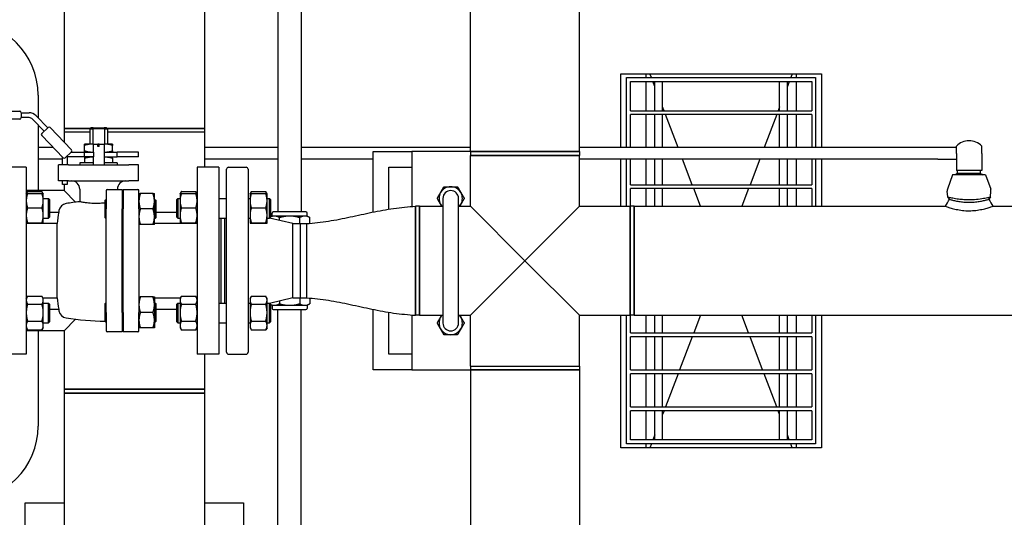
# Paper-space layout 'SHEET_2' of a CAD drawing. Header units: inches. Extents: x 2 to 369, y 6 to 267.
# Tile 25 of 64: x 66 to 97, y 102 to 118. Entities that reach past the tile are written whole.
import ezdxf

# ---------------------------------------------------------------- set-up
doc = ezdxf.new("R2010")
doc.units = ezdxf.units.IN
doc.header["$LTSCALE"] = 8
doc.header["$MEASUREMENT"] = 0
doc.layers.get('0').update_dxf_attribs({"lineweight": 25})

psp = doc.layouts.new('SHEET_2')

# ---------------------------------------------------------------- linework, layer by layer
for p, q in [((80.257, 114.133), (80.257, 123.378)), ((83.757, 114.133), (83.757, 123.378)), ((74.083, 120.817), (74.083, 112.198)), ((74.833, 120.817), (74.833, 112.198)), ((67.226, 120.628), (67.226, 114.873)), ((71.726, 120.628), (71.726, 114.873)), ((85.081, 116.628), (91.518, 116.628)), ((85.081, 114.256), (85.081, 116.628)), ((85.893, 116.503), (85.893, 116.628)), ((86.066, 116.503), (86.018, 116.628)), ((90.581, 116.628), (90.533, 116.503)), ((90.706, 116.628), (90.706, 116.503)), ((91.518, 116.628), (91.518, 114.256)), ((85.268, 114.256), (85.268, 116.503)), ((85.268, 116.503), (91.331, 116.503)), ((85.393, 115.44), (85.393, 116.378)), ((85.393, 116.378), (86.299, 116.378)), ((85.893, 115.44), (85.893, 116.378)), ((86.174, 116.217), (86.113, 116.378)), ((86.174, 115.44), (86.174, 116.378)), ((86.299, 116.378), (90.299, 116.378)), ((86.424, 115.44), (86.424, 116.378)), ((90.174, 115.44), (90.174, 116.378)), ((90.299, 116.378), (91.206, 116.378)), ((90.486, 116.378), (90.424, 116.217)), ((90.424, 115.44), (90.424, 116.378)), ((90.706, 116.378), (90.706, 115.44)), ((91.206, 116.378), (91.206, 115.44)), ((91.331, 116.503), (91.331, 114.256)), ((66.393, 115.94), (66.393, 115.21)), ((61.601, 115.424), (65.802, 115.424)), ((65.852, 115.374), (66.102, 115.374)), ((65.852, 115.374), (65.852, 115.218)), ((66.326, 115.28), (66.7, 114.894)), ((85.393, 115.44), (86.299, 115.44)), ((86.299, 115.315), (85.393, 115.315)), ((85.393, 114.256), (85.393, 115.315)), ((85.893, 114.256), (85.893, 115.315)), ((86.174, 114.256), (86.174, 115.315)), ((86.299, 115.44), (90.299, 115.44)), ((90.299, 115.315), (86.299, 115.315)), ((86.47, 115.44), (86.424, 115.559)), ((86.424, 114.256), (86.424, 115.315)), ((86.92, 114.256), (86.517, 115.315)), ((90.082, 115.315), (89.679, 114.256)), ((90.174, 115.559), (90.129, 115.44)), ((90.174, 114.256), (90.174, 115.315)), ((90.299, 115.44), (91.206, 115.44)), ((91.206, 115.315), (90.299, 115.315)), ((90.424, 114.256), (90.424, 115.315)), ((90.706, 115.315), (90.706, 114.256)), ((91.206, 115.315), (91.206, 114.256)), ((65.802, 115.168), (61.247, 115.168)), ((66.102, 115.218), (65.852, 115.218)), ((66.588, 114.785), (66.214, 115.171)), ((66.393, 114.986), (66.393, 112.878)), ((67.199, 113.929), (66.507, 114.644)), ((66.508, 114.708), (66.711, 114.904)), ((66.774, 114.903), (67.467, 114.188)), ((68.068, 114.873), (67.226, 114.873)), ((67.226, 114.873), (68.068, 114.873)), ((67.226, 114.873), (67.226, 114.748)), ((68.051, 114.748), (67.226, 114.748)), ((67.226, 114.748), (67.226, 114.437)), ((68.051, 114.748), (67.226, 114.748)), ((68.081, 114.886), (68.051, 114.856)), ((68.051, 114.856), (68.146, 114.856)), ((68.051, 114.856), (68.051, 114.367)), ((68.158, 114.886), (68.081, 114.886)), ((68.146, 114.856), (68.146, 114.367)), ((68.518, 114.856), (68.146, 114.856)), ((68.158, 114.886), (68.506, 114.886)), ((68.583, 114.886), (68.506, 114.886)), ((68.518, 114.856), (68.518, 114.367)), ((68.518, 114.856), (68.613, 114.856)), ((68.583, 114.886), (68.613, 114.856)), ((71.726, 114.873), (68.596, 114.873)), ((68.596, 114.873), (71.726, 114.873)), ((68.613, 114.856), (68.613, 114.367)), ((71.726, 114.748), (68.613, 114.748)), ((69.476, 114.748), (68.613, 114.748)), ((71.726, 114.748), (69.476, 114.748)), ((71.726, 114.873), (71.726, 114.748)), ((71.726, 114.748), (71.726, 113.628)), ((68.107, 114.367), (67.882, 114.367)), ((67.882, 114.154), (67.882, 114.327)), ((68.156, 114.367), (68.107, 114.367)), ((68.156, 114.367), (68.312, 114.367)), ((68.156, 114.367), (68.156, 114.114)), ((68.312, 114.297), (68.312, 114.367)), ((68.352, 114.367), (68.312, 114.367)), ((68.332, 114.297), (68.332, 114.327)), ((68.352, 114.367), (68.508, 114.367)), ((68.352, 114.297), (68.352, 114.367)), ((68.557, 114.367), (68.508, 114.367)), ((68.508, 114.367), (68.508, 113.706)), ((68.782, 114.367), (68.557, 114.367)), ((68.782, 114.154), (68.782, 114.327)), ((66.883, 114.256), (66.393, 114.256)), ((67.466, 114.125), (67.263, 113.928)), ((67.455, 114.114), (67.884, 114.114)), ((67.884, 114.114), (68.176, 114.114)), ((67.884, 113.958), (67.884, 114.114)), ((68.176, 113.958), (68.176, 114.114)), ((68.352, 114.297), (68.312, 114.297)), ((68.508, 114.114), (68.923, 114.114)), ((69.616, 114.114), (68.923, 114.114)), ((68.923, 113.958), (68.923, 114.114)), ((69.616, 113.958), (69.616, 114.114)), ((74.083, 114.256), (71.726, 114.256)), ((80.257, 114.256), (74.833, 114.256)), ((77.139, 112.189), (77.139, 114.128)), ((77.139, 114.128), (78.377, 114.128)), ((80.257, 114.128), (78.377, 114.128)), ((78.377, 114.128), (78.377, 112.368)), ((83.757, 114.133), (80.257, 114.133)), ((80.257, 114.133), (83.757, 114.133)), ((80.257, 114.133), (80.257, 114.008)), ((80.257, 114.008), (83.757, 114.008)), ((80.257, 112.378), (80.257, 114.008)), ((82.007, 114.008), (80.257, 114.008)), ((83.757, 114.008), (82.007, 114.008)), ((95.252, 114.256), (83.757, 114.256)), ((83.757, 114.133), (83.757, 114.008)), ((83.757, 112.378), (83.757, 114.008)), ((95.846, 114.256), (95.252, 114.256)), ((95.846, 114.069), (95.846, 114.304)), ((95.846, 114.069), (95.846, 113.519)), ((96.658, 114.069), (96.658, 114.304)), ((96.658, 114.069), (96.658, 113.519)), ((67.171, 113.881), (66.393, 113.881)), ((67.362, 113.706), (67.048, 113.706)), ((67.048, 113.187), (67.048, 113.706)), ((67.171, 113.706), (67.171, 113.958)), ((67.327, 113.958), (67.312, 113.976)), ((67.884, 113.958), (67.327, 113.958)), ((67.327, 113.958), (67.327, 113.706)), ((67.362, 113.706), (69.302, 113.706)), ((68.156, 113.766), (67.732, 113.766)), ((67.732, 113.766), (67.732, 113.706)), ((67.882, 113.918), (67.882, 113.766)), ((68.176, 113.958), (67.884, 113.958)), ((68.156, 113.958), (68.156, 113.706)), ((68.508, 113.958), (68.923, 113.958)), ((68.932, 113.766), (68.508, 113.766)), ((68.782, 113.918), (68.782, 113.766)), ((69.616, 113.958), (68.923, 113.958)), ((68.932, 113.766), (68.932, 113.706)), ((69.616, 113.706), (69.302, 113.706)), ((69.616, 113.187), (69.616, 113.706)), ((74.083, 113.881), (71.726, 113.881)), ((77.139, 113.881), (74.833, 113.881)), ((95.252, 113.881), (83.757, 113.881)), ((85.081, 112.378), (85.081, 113.881)), ((85.268, 112.378), (85.268, 113.881)), ((85.393, 113.065), (85.393, 113.881)), ((85.893, 113.065), (85.893, 113.881)), ((86.174, 113.065), (86.174, 113.881)), ((86.424, 113.065), (86.424, 113.881)), ((87.373, 113.065), (87.062, 113.881)), ((89.537, 113.881), (89.226, 113.065)), ((90.174, 113.065), (90.174, 113.881)), ((90.424, 113.065), (90.424, 113.881)), ((90.706, 113.881), (90.706, 113.065)), ((91.206, 113.881), (91.206, 113.065)), ((91.331, 113.881), (91.331, 112.378)), ((91.518, 113.881), (91.518, 112.378)), ((95.252, 113.881), (95.846, 113.881)), ((66.012, 113.628), (65.312, 113.628)), ((66.012, 113.628), (66.012, 107.628)), ((71.492, 113.628), (71.492, 107.628)), ((72.192, 113.628), (71.492, 113.628)), ((72.192, 113.628), (72.192, 107.628)), ((72.439, 107.69), (72.439, 113.565)), ((72.502, 113.628), (73.064, 113.628)), ((73.127, 113.565), (73.127, 107.69)), ((77.639, 113.628), (78.377, 113.628)), ((77.639, 112.282), (77.639, 113.628)), ((95.723, 113.378), (95.557, 112.926)), ((96.781, 113.378), (95.723, 113.378)), ((95.881, 113.428), (95.825, 113.395)), ((96.679, 113.395), (95.825, 113.395)), ((96.679, 113.395), (95.825, 113.395)), ((95.855, 113.395), (95.825, 113.378)), ((95.825, 113.395), (95.825, 113.395)), ((96.658, 113.519), (95.846, 113.519)), ((95.881, 113.428), (95.881, 113.519)), ((96.623, 113.428), (95.881, 113.428)), ((96.623, 113.428), (96.623, 113.519)), ((96.623, 113.428), (96.679, 113.395)), ((96.649, 113.395), (96.679, 113.378)), ((96.679, 113.395), (96.679, 113.395)), ((96.781, 113.378), (96.946, 112.926)), ((67.362, 113.187), (67.048, 113.187)), ((67.171, 113.07), (67.171, 113.187)), ((67.327, 113.07), (67.171, 113.07)), ((67.226, 113.07), (67.226, 112.878)), ((67.327, 113.187), (67.327, 113.07)), ((67.362, 113.187), (69.302, 113.187)), ((69.616, 113.187), (69.302, 113.187)), ((85.393, 113.065), (86.299, 113.065)), ((86.299, 113.065), (90.299, 113.065)), ((90.299, 113.065), (91.206, 113.065)), ((67.226, 112.878), (66.012, 112.878)), ((66.012, 112.776), (66.049, 112.84)), ((66.012, 112.776), (66.012, 112.776)), ((66.054, 112.848), (66.517, 112.848)), ((66.054, 112.783), (66.517, 112.783)), ((66.559, 112.776), (66.522, 112.84)), ((66.559, 112.552), (66.559, 112.776)), ((66.559, 112.776), (66.559, 112.776)), ((67.597, 112.506), (67.226, 112.878)), ((67.727, 112.928), (67.727, 112.521)), ((68.577, 112.876), (68.577, 112.287)), ((68.608, 112.908), (69.087, 112.908)), ((68.937, 112.928), (68.937, 112.908)), ((69.087, 112.908), (69.087, 112.287)), ((69.117, 112.868), (69.087, 112.868)), ((69.117, 112.908), (69.596, 112.908)), ((69.117, 112.908), (69.117, 112.287)), ((69.627, 112.287), (69.627, 112.876)), ((70.078, 112.783), (69.671, 112.783)), ((70.123, 112.535), (70.123, 112.783)), ((70.945, 112.776), (70.982, 112.84)), ((70.945, 112.776), (70.945, 112.552)), ((70.945, 112.776), (70.945, 112.776)), ((70.987, 112.848), (71.45, 112.848)), ((70.987, 112.783), (71.45, 112.783)), ((71.492, 112.776), (71.455, 112.84)), ((71.492, 112.776), (71.492, 112.776)), ((73.189, 112.776), (73.189, 112.552)), ((73.189, 112.776), (73.19, 112.776)), ((73.19, 112.776), (73.227, 112.84)), ((73.231, 112.848), (73.694, 112.848)), ((73.231, 112.783), (73.694, 112.783)), ((73.736, 112.776), (73.699, 112.84)), ((73.736, 112.552), (73.736, 112.776)), ((73.736, 112.776), (73.736, 112.776)), ((86.299, 112.94), (85.393, 112.94)), ((85.393, 112.378), (85.393, 112.94)), ((85.893, 112.378), (85.893, 112.94)), ((86.174, 112.378), (86.174, 112.94)), ((90.299, 112.94), (86.299, 112.94)), ((86.424, 112.378), (86.424, 112.94)), ((87.634, 112.378), (87.42, 112.94)), ((89.179, 112.94), (88.965, 112.378)), ((90.174, 112.378), (90.174, 112.94)), ((91.206, 112.94), (90.299, 112.94)), ((90.424, 112.378), (90.424, 112.94)), ((90.706, 112.94), (90.706, 112.378)), ((91.206, 112.94), (91.206, 112.378)), ((95.569, 112.673), (95.55, 112.863)), ((96.935, 112.673), (96.954, 112.863)), ((66.559, 112.619), (66.728, 112.619)), ((66.559, 112.084), (66.559, 112.552)), ((66.728, 111.994), (66.728, 112.619)), ((66.76, 112.588), (66.728, 112.619)), ((66.76, 112.588), (66.76, 112.026)), ((68.537, 112.564), (68.557, 112.584)), ((68.537, 112.564), (68.537, 112.01)), ((68.557, 111.99), (68.557, 112.584)), ((68.557, 112.584), (68.577, 112.584)), ((70.123, 112.584), (70.163, 112.584)), ((70.123, 112.039), (70.123, 112.535)), ((70.163, 112.584), (70.163, 111.99)), ((70.183, 112.564), (70.163, 112.584)), ((70.183, 112.01), (70.183, 112.564)), ((70.841, 112.588), (70.872, 112.619)), ((70.841, 112.026), (70.841, 112.588)), ((70.872, 112.619), (70.872, 111.994)), ((70.872, 112.619), (70.945, 112.619)), ((70.945, 112.552), (70.945, 112.084)), ((72.192, 112.619), (72.439, 112.619)), ((73.127, 112.619), (73.189, 112.619)), ((73.189, 112.552), (73.189, 112.084)), ((73.736, 112.619), (73.809, 112.619)), ((73.736, 112.084), (73.736, 112.552)), ((73.809, 111.994), (73.809, 112.619)), ((73.841, 112.588), (73.809, 112.619)), ((73.841, 112.588), (73.841, 112.026)), ((79.377, 112.628), (79.377, 108.628)), ((79.877, 108.628), (79.877, 112.628)), ((95.622, 112.6), (95.569, 112.673)), ((96.935, 112.673), (96.882, 112.6)), ((66.054, 112.322), (66.517, 112.322)), ((66.76, 112.188), (67.054, 112.188)), ((68.577, 108.968), (68.577, 112.287)), ((69.087, 108.968), (69.087, 112.287)), ((69.117, 108.968), (69.117, 112.287)), ((69.627, 112.287), (69.627, 108.968)), ((70.078, 112.287), (69.671, 112.287)), ((70.183, 112.188), (70.841, 112.188)), ((70.987, 112.322), (71.45, 112.322)), ((73.231, 112.322), (73.694, 112.322)), ((73.895, 112.06), (73.895, 112.158)), ((74.98, 112.198), (73.935, 112.198)), ((75.02, 112.06), (75.02, 112.158)), ((78.502, 112.378), (78.502, 108.878)), ((78.502, 108.878), (78.502, 112.378)), ((78.627, 112.378), (78.502, 112.378)), ((78.627, 108.878), (78.627, 112.378)), ((78.627, 112.378), (79.377, 112.378)), ((78.627, 112.378), (78.627, 108.878)), ((79.877, 112.378), (80.257, 112.378)), ((82.007, 110.628), (80.257, 112.378)), ((83.757, 112.378), (82.007, 110.628)), ((83.757, 112.378), (85.387, 112.378)), ((85.387, 112.378), (85.387, 108.878)), ((85.387, 108.878), (85.387, 112.378)), ((85.512, 112.378), (85.387, 112.378)), ((85.512, 108.878), (85.512, 112.378)), ((85.512, 112.378), (95.493, 112.378)), ((85.512, 112.378), (85.512, 108.878)), ((97.011, 112.378), (116.268, 112.378)), ((66.012, 111.838), (66.012, 111.838)), ((66.054, 111.846), (66.517, 111.846)), ((66.054, 111.831), (66.517, 111.831)), ((67, 111.817), (66.312, 111.817)), ((66.559, 111.838), (66.559, 112.084)), ((66.559, 111.994), (66.728, 111.994)), ((66.559, 111.838), (66.559, 111.838)), ((66.559, 111.838), (66.559, 111.838)), ((66.76, 112.026), (66.728, 111.994)), ((67, 109.438), (67, 111.817)), ((68.537, 112.01), (68.557, 111.99)), ((68.557, 111.99), (68.577, 111.99)), ((70.123, 111.791), (70.123, 112.039)), ((70.123, 111.99), (70.163, 111.99)), ((71.192, 111.817), (70.123, 111.817)), ((70.183, 112.01), (70.163, 111.99)), ((70.841, 112.026), (70.872, 111.994)), ((70.872, 111.994), (70.945, 111.994)), ((70.945, 112.084), (70.945, 111.838)), ((70.945, 111.838), (70.945, 111.838)), ((70.945, 111.838), (70.945, 111.838)), ((70.987, 111.846), (71.45, 111.846)), ((70.987, 111.831), (71.45, 111.831)), ((71.492, 111.838), (71.492, 111.838)), ((72.192, 111.994), (72.439, 111.994)), ((72.252, 111.994), (72.252, 109.261)), ((72.377, 109.261), (72.377, 111.994)), ((73.127, 111.994), (73.189, 111.994)), ((73.189, 112.084), (73.189, 111.838)), ((73.189, 111.838), (73.189, 111.838)), ((73.189, 111.838), (73.19, 111.838)), ((73.231, 111.846), (73.694, 111.846)), ((73.231, 111.831), (73.694, 111.831)), ((73.736, 111.838), (73.736, 112.084)), ((73.736, 111.994), (73.809, 111.994)), ((73.736, 111.838), (73.736, 111.838)), ((73.736, 111.838), (73.736, 111.838)), ((73.841, 112.026), (73.809, 111.994)), ((74.564, 111.818), (73.811, 111.996)), ((73.895, 112.06), (73.841, 112.028)), ((73.971, 112.06), (73.895, 112.06)), ((74.458, 112.06), (73.971, 112.06)), ((74.133, 111.92), (74.133, 112.009)), ((74.945, 112.06), (74.458, 112.06)), ((74.564, 109.438), (74.564, 111.818)), ((74.564, 111.818), (74.806, 111.818)), ((74.783, 111.818), (74.783, 112.009)), ((74.806, 109.438), (74.806, 111.818)), ((74.806, 109.438), (74.806, 111.818)), ((74.806, 111.818), (75.002, 111.818)), ((75.02, 112.06), (74.945, 112.06)), ((75.002, 111.818), (75.002, 109.438)), ((75.002, 111.818), (75.002, 109.438)), ((75.02, 112.06), (75.107, 112.009)), ((75.107, 111.826), (75.107, 112.009)), ((70.078, 111.791), (69.671, 111.791)), ((80.257, 108.878), (82.007, 110.628)), ((82.007, 110.628), (83.757, 108.878)), ((66.012, 109.417), (66.049, 109.481)), ((66.054, 109.489), (66.517, 109.489)), ((66.559, 109.417), (66.522, 109.481)), ((66.547, 109.438), (67, 109.438)), ((66.559, 109.36), (66.559, 109.417)), ((66.559, 108.961), (66.559, 109.36)), ((70.078, 109.464), (69.671, 109.464)), ((70.123, 109.464), (70.123, 109.216)), ((70.123, 109.438), (70.957, 109.438)), ((70.945, 109.417), (70.982, 109.481)), ((70.945, 109.417), (70.945, 109.36)), ((70.945, 109.36), (70.945, 108.961)), ((70.987, 109.489), (71.45, 109.489)), ((71.492, 109.417), (71.455, 109.481)), ((73.189, 109.417), (73.227, 109.481)), ((73.189, 109.417), (73.189, 109.36)), ((73.189, 109.36), (73.189, 108.961)), ((73.231, 109.489), (73.694, 109.489)), ((73.736, 109.417), (73.699, 109.481)), ((73.736, 109.36), (73.736, 109.417)), ((73.736, 108.961), (73.736, 109.36)), ((74.564, 109.438), (73.811, 109.259)), ((74.133, 109.335), (74.133, 109.246)), ((74.564, 109.438), (74.806, 109.438)), ((74.783, 109.438), (74.783, 109.246)), ((74.806, 109.438), (75.002, 109.438)), ((75.107, 109.429), (75.107, 109.246)), ((66.054, 109.232), (66.517, 109.232)), ((66.559, 109.261), (66.728, 109.261)), ((66.559, 108.549), (66.559, 108.961)), ((66.728, 108.636), (66.728, 109.261)), ((66.76, 109.229), (66.728, 109.261)), ((66.76, 109.229), (66.76, 108.667)), ((66.76, 109.068), (67.054, 109.068)), ((68.537, 109.246), (68.557, 109.266)), ((68.537, 109.246), (68.537, 108.691)), ((68.557, 108.671), (68.557, 109.266)), ((68.557, 109.266), (68.577, 109.266)), ((68.577, 108.968), (68.577, 108.379)), ((69.087, 108.968), (69.087, 108.348)), ((69.117, 108.968), (69.117, 108.348)), ((69.627, 108.379), (69.627, 108.968)), ((70.078, 108.968), (69.671, 108.968)), ((70.123, 109.266), (70.163, 109.266)), ((70.123, 109.216), (70.123, 108.72)), ((70.163, 109.266), (70.163, 108.671)), ((70.183, 109.246), (70.163, 109.266)), ((70.183, 108.691), (70.183, 109.246)), ((70.183, 109.068), (70.841, 109.068)), ((70.841, 109.229), (70.872, 109.261)), ((70.841, 108.667), (70.841, 109.229)), ((70.872, 109.261), (70.872, 108.636)), ((70.872, 109.261), (70.945, 109.261)), ((70.945, 108.961), (70.945, 108.549)), ((70.987, 109.232), (71.45, 109.232)), ((72.192, 109.261), (72.439, 109.261)), ((73.127, 109.261), (73.189, 109.261)), ((73.189, 108.961), (73.189, 108.549)), ((73.231, 109.232), (73.694, 109.232)), ((73.736, 109.261), (73.809, 109.261)), ((73.736, 108.549), (73.736, 108.961)), ((73.809, 108.636), (73.809, 109.261)), ((73.841, 109.229), (73.809, 109.261)), ((73.841, 109.229), (73.841, 108.667)), ((73.895, 109.196), (73.841, 109.227)), ((73.895, 109.196), (73.971, 109.196)), ((73.895, 109.196), (73.895, 109.098)), ((73.935, 109.058), (74.98, 109.058)), ((73.971, 109.196), (74.458, 109.196)), ((74.083, 100.438), (74.083, 109.058)), ((74.458, 109.196), (74.945, 109.196)), ((74.833, 100.438), (74.833, 109.058)), ((74.945, 109.196), (75.02, 109.196)), ((75.02, 109.196), (75.107, 109.246)), ((75.02, 109.196), (75.02, 109.098)), ((77.139, 107.128), (77.139, 109.066)), ((77.639, 107.628), (77.639, 108.973)), ((66.054, 108.691), (66.517, 108.691)), ((66.559, 108.636), (66.728, 108.636)), ((66.76, 108.667), (66.728, 108.636)), ((67.226, 108.378), (67.597, 108.749)), ((68.537, 108.691), (68.557, 108.671)), ((68.557, 108.671), (68.577, 108.671)), ((70.123, 108.72), (70.123, 108.473)), ((70.123, 108.671), (70.163, 108.671)), ((70.183, 108.691), (70.163, 108.671)), ((70.841, 108.667), (70.872, 108.636)), ((70.872, 108.636), (70.945, 108.636)), ((70.987, 108.691), (71.45, 108.691)), ((72.192, 108.636), (72.439, 108.636)), ((73.127, 108.636), (73.189, 108.636)), ((73.231, 108.691), (73.694, 108.691)), ((73.736, 108.636), (73.809, 108.636)), ((73.841, 108.667), (73.809, 108.636)), ((78.377, 108.887), (78.377, 107.128)), ((78.627, 108.878), (78.502, 108.878)), ((78.627, 108.878), (79.377, 108.878)), ((79.877, 108.878), (80.257, 108.878)), ((80.257, 107.248), (80.257, 108.878)), ((83.757, 108.878), (85.387, 108.878)), ((83.757, 107.248), (83.757, 108.878)), ((85.081, 104.628), (85.081, 108.878)), ((85.268, 104.753), (85.268, 108.878)), ((85.512, 108.878), (85.387, 108.878)), ((85.393, 108.315), (85.393, 108.878)), ((85.512, 108.878), (104.295, 108.878)), ((85.893, 108.315), (85.893, 108.878)), ((86.174, 108.315), (86.174, 108.878)), ((86.424, 108.315), (86.424, 108.878)), ((87.634, 108.878), (87.42, 108.315)), ((89.179, 108.315), (88.965, 108.878)), ((90.174, 108.315), (90.174, 108.878)), ((90.424, 108.315), (90.424, 108.878)), ((90.706, 108.878), (90.706, 108.315)), ((91.206, 108.878), (91.206, 108.315)), ((91.331, 108.878), (91.331, 104.753)), ((91.518, 108.878), (91.518, 104.628)), ((66.012, 108.479), (66.049, 108.415)), ((67.226, 108.378), (66.012, 108.378)), ((66.054, 108.407), (66.517, 108.407)), ((66.393, 108.378), (66.393, 105.315)), ((66.559, 108.479), (66.522, 108.415)), ((66.559, 108.479), (66.559, 108.549)), ((67.226, 108.378), (67.226, 106.508)), ((69.087, 108.348), (68.608, 108.348)), ((69.117, 108.388), (69.087, 108.388)), ((69.596, 108.348), (69.117, 108.348)), ((70.078, 108.473), (69.671, 108.473)), ((70.945, 108.549), (70.945, 108.479)), ((70.945, 108.479), (70.982, 108.415)), ((70.987, 108.407), (71.45, 108.407)), ((71.492, 108.479), (71.455, 108.415)), ((73.189, 108.549), (73.189, 108.479)), ((73.189, 108.479), (73.227, 108.415)), ((73.231, 108.407), (73.694, 108.407)), ((73.736, 108.479), (73.699, 108.415)), ((73.736, 108.479), (73.736, 108.549)), ((85.393, 108.315), (86.299, 108.315)), ((86.299, 108.19), (85.393, 108.19)), ((85.393, 107.128), (85.393, 108.19)), ((85.893, 107.128), (85.893, 108.19)), ((86.174, 107.128), (86.174, 108.19)), ((86.299, 108.315), (90.299, 108.315)), ((90.299, 108.19), (86.299, 108.19)), ((86.424, 107.128), (86.424, 108.19)), ((87.373, 108.19), (86.969, 107.128)), ((89.63, 107.128), (89.226, 108.19)), ((90.174, 107.128), (90.174, 108.19)), ((90.299, 108.315), (91.206, 108.315)), ((91.206, 108.19), (90.299, 108.19)), ((90.424, 107.128), (90.424, 108.19)), ((90.706, 108.19), (90.706, 107.128)), ((91.206, 108.19), (91.206, 107.128)), ((66.012, 107.628), (65.312, 107.628)), ((72.192, 107.628), (71.492, 107.628)), ((71.726, 107.628), (71.726, 106.508)), ((72.502, 107.628), (73.064, 107.628)), ((78.377, 107.628), (77.639, 107.628)), ((78.377, 107.128), (77.139, 107.128)), ((78.377, 107.128), (80.257, 107.128)), ((80.257, 107.248), (83.757, 107.248)), ((80.257, 107.248), (82.007, 107.248)), ((80.257, 107.248), (80.257, 107.123)), ((80.257, 107.123), (83.757, 107.123)), ((80.257, 107.123), (80.257, 97.878)), ((83.757, 107.123), (80.257, 107.123)), ((82.007, 107.248), (83.757, 107.248)), ((83.757, 107.248), (83.757, 107.123)), ((83.757, 107.123), (83.757, 97.878)), ((85.393, 107.128), (86.299, 107.128)), ((86.299, 107.128), (90.299, 107.128)), ((90.299, 107.128), (91.206, 107.128)), ((86.299, 107.003), (85.393, 107.003)), ((85.393, 105.94), (85.393, 107.003)), ((85.893, 105.94), (85.893, 107.003)), ((86.174, 105.94), (86.174, 107.003)), ((90.299, 107.003), (86.299, 107.003)), ((86.424, 105.94), (86.424, 107.003)), ((86.921, 107.003), (86.517, 105.94)), ((90.082, 105.94), (89.678, 107.003)), ((90.174, 105.94), (90.174, 107.003)), ((91.206, 107.003), (90.299, 107.003)), ((90.424, 105.94), (90.424, 107.003)), ((90.706, 107.003), (90.706, 105.94)), ((91.206, 107.003), (91.206, 105.94)), ((71.726, 106.508), (67.226, 106.508)), ((67.226, 106.508), (69.476, 106.508)), ((67.226, 106.508), (67.226, 106.383)), ((69.476, 106.508), (71.726, 106.508)), ((71.726, 106.508), (71.726, 106.383)), ((67.226, 106.383), (71.726, 106.383)), ((67.226, 106.383), (67.226, 100.628)), ((71.726, 106.383), (67.226, 106.383)), ((71.726, 106.383), (71.726, 100.628)), ((85.393, 105.94), (86.299, 105.94)), ((86.299, 105.815), (85.393, 105.815)), ((85.393, 104.878), (85.393, 105.815)), ((85.893, 104.878), (85.893, 105.815)), ((86.174, 104.878), (86.174, 105.815)), ((86.299, 105.94), (90.299, 105.94)), ((90.299, 105.815), (86.299, 105.815)), ((86.47, 105.815), (86.424, 105.696)), ((86.424, 104.878), (86.424, 105.815)), ((90.174, 105.696), (90.129, 105.815)), ((90.174, 104.878), (90.174, 105.815)), ((90.299, 105.94), (91.206, 105.94)), ((91.206, 105.815), (90.299, 105.815)), ((90.424, 104.878), (90.424, 105.815)), ((90.706, 105.815), (90.706, 104.878)), ((91.206, 105.815), (91.206, 104.878)), ((86.299, 104.878), (85.393, 104.878)), ((86.174, 105.039), (86.113, 104.878)), ((90.299, 104.878), (86.299, 104.878)), ((91.206, 104.878), (90.299, 104.878)), ((90.486, 104.878), (90.424, 105.039)), ((91.518, 104.628), (85.081, 104.628)), ((91.331, 104.753), (85.268, 104.753)), ((85.893, 104.628), (85.893, 104.753)), ((86.066, 104.753), (86.018, 104.628)), ((90.581, 104.628), (90.533, 104.753)), ((90.706, 104.753), (90.706, 104.628)), ((65.976, 101.628), (65.976, 102.865)), ((65.976, 102.865), (67.226, 102.865)), ((71.726, 102.865), (72.976, 102.865)), ((72.976, 102.865), (72.976, 101.628))]:
    psp.add_line(p, q)
for centre, radius, start, end in [((64.018, 115.94), 2.375, 0, 90), ((65.802, 115.374), 0.05, 0, 90), ((66.102, 115.062), 0.312, 44.0874, 90), ((65.802, 115.218), 0.05, 270, 0), ((66.102, 115.062), 0.156, 44.0874, 90), ((66.539, 114.676), 0.045, 134.0874, 224.0874), ((66.742, 114.872), 0.045, 44.0874, 134.0874), ((96.252, 113.909), 0.566, 44.1822, 135.8178), ((67.434, 114.157), 0.045, 314.0874, 44.0874), ((67.232, 113.961), 0.045, 224.0874, 314.0874), ((72.502, 113.565), 0.0625, 90, 180), ((73.064, 113.565), 0.0625, 0, 90), ((67.467, 112.928), 0.259, 0, 90), ((69.196, 112.928), 0.259, 90, 180), ((68.608, 112.876), 0.0312, 90, 180), ((69.596, 112.876), 0.0312, 0, 90), ((79.627, 112.628), 0.375, 150, 210), ((79.627, 112.628), 0.375, 90, 150), ((79.627, 112.628), 0.25, 0, 180), ((79.627, 112.628), 0.375, 30, 90), ((79.627, 112.628), 0.375, 330, 30), ((95.689, 112.878), 0.141, 159.8696, 185.8855), ((96.814, 112.878), 0.141, 354.1145, 20.1304), ((67.333, 112.19), 0.276, 99.1742, 170.2114), ((68.577, 104.485), 8.08, 96.0394, 99.1742), ((79.627, 112.628), 0.375, 210, 221.8103), ((79.627, 112.628), 0.375, 318.1897, 330), ((76.39, 110.628), 9.465, 170.5134, 172.7787), ((76.39, 110.628), 9.466, 170.2114, 170.5147), ((73.935, 112.158), 0.04, 90, 180), ((74.98, 112.158), 0.04, 0, 90), ((76.39, 110.628), 9.465, 187.2213, 189.4866), ((76.39, 110.628), 9.466, 189.4853, 189.7886), ((67.333, 109.065), 0.276, 189.7886, 260.8258), ((73.935, 109.098), 0.04, 180, 270), ((74.98, 109.098), 0.04, 270, 0), ((68.577, 116.77), 8.08, 260.8258, 269.7246), ((79.627, 108.628), 0.375, 150, 210), ((79.627, 108.628), 0.375, 138.1897, 150), ((79.627, 108.628), 0.375, 30, 41.8103), ((79.627, 108.628), 0.375, 330, 30), ((68.608, 108.379), 0.0312, 180, 270), ((69.596, 108.379), 0.0312, 270, 0), ((79.627, 108.628), 0.375, 210, 270), ((79.627, 108.628), 0.25, 180, 0), ((79.627, 108.628), 0.375, 270, 330), ((72.502, 107.69), 0.0625, 180, 270), ((73.064, 107.69), 0.0625, 270, 0), ((64.018, 105.315), 2.375, 270, 0)]:
    psp.add_arc(centre, radius, start, end)
for points in [[(68.146, 114.856), (68.15, 114.866), (68.154, 114.876), (68.158, 114.886)], [(68.518, 114.856), (68.514, 114.866), (68.51, 114.876), (68.506, 114.886)], [(95.493, 112.378), (95.536, 112.452), (95.579, 112.526), (95.622, 112.6)], [(96.882, 112.6), (96.925, 112.526), (96.968, 112.452), (97.011, 112.378)]]:
    psp.add_open_spline(points, degree=3)
for points, weights in [([(67.882, 114.327), (67.882, 114.367), (67.882, 114.367)], [1.44984685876, 1.56199290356, 1.56199290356]), ([(68.107, 114.367), (68.003, 114.367), (67.882, 114.327)], [1.56199290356, 1.56199290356, 1.44984685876]), ([(68.156, 114.365), (68.131, 114.367), (68.107, 114.367)], [1.55592967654, 1.56199290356, 1.56199290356]), ([(68.332, 114.327), (68.322, 114.33), (68.312, 114.333)], [1.44984685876, 1.45862636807, 1.46671856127]), ([(68.352, 114.333), (68.342, 114.33), (68.332, 114.327)], [1.46671856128, 1.45862636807, 1.44984685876]), ([(68.557, 114.367), (68.533, 114.367), (68.508, 114.365)], [1.56199290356, 1.56199290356, 1.55592967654]), ([(68.782, 114.327), (68.661, 114.367), (68.557, 114.367)], [1.44984685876, 1.56199290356, 1.56199290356]), ([(68.782, 114.367), (68.782, 114.367), (68.782, 114.327)], [1.56199290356, 1.56199290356, 1.44984685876]), ([(67.882, 114.114), (67.882, 114.114), (67.882, 114.154)], [1.56199290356, 1.56199290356, 1.44984685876]), ([(67.882, 114.154), (68.003, 114.114), (68.107, 114.114)], [1.44984685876, 1.56199290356, 1.56199290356]), ([(68.107, 114.114), (68.131, 114.114), (68.156, 114.116)], [1.56199290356, 1.56199290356, 1.55592967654]), ([(68.508, 114.116), (68.533, 114.114), (68.557, 114.114)], [1.55592967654, 1.56199290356, 1.56199290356]), ([(68.557, 114.114), (68.661, 114.114), (68.782, 114.154)], [1.56199290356, 1.56199290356, 1.44984685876]), ([(68.782, 114.154), (68.782, 114.114), (68.782, 114.114)], [1.44984685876, 1.56199290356, 1.56199290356]), ([(67.882, 113.958), (67.882, 113.958), (67.882, 113.918)], [1.56199290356, 1.56199290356, 1.44984685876]), ([(67.882, 113.918), (68.003, 113.958), (68.107, 113.958)], [1.44984685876, 1.56199290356, 1.56199290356]), ([(68.107, 113.958), (68.131, 113.958), (68.156, 113.956)], [1.56199290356, 1.56199290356, 1.55592967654]), ([(68.508, 113.956), (68.533, 113.958), (68.557, 113.958)], [1.55592967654, 1.56199290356, 1.56199290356]), ([(68.557, 113.958), (68.661, 113.958), (68.782, 113.918)], [1.56199290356, 1.56199290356, 1.44984685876]), ([(68.782, 113.918), (68.782, 113.958), (68.782, 113.958)], [1.44984685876, 1.56199290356, 1.56199290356]), ([(66.054, 112.783), (66.012, 112.659), (66.012, 112.552)], [1.10906450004, 1.0930923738, 1]), ([(66.012, 112.776), (66.014, 112.779), (66.054, 112.783)], [1.00857114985, 1.09384224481, 1.10906450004]), ([(66.054, 112.848), (66.032, 112.812), (66.021, 112.779)], [1.10906450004, 1.10058521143, 1.07037081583]), ([(66.549, 112.779), (66.539, 112.812), (66.517, 112.848)], [1.07037081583, 1.10058521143, 1.10906450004]), ([(66.517, 112.783), (66.557, 112.779), (66.559, 112.776)], [1.10906450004, 1.09384224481, 1.00857114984]), ([(66.559, 112.552), (66.559, 112.659), (66.517, 112.783)], [1, 1.0930923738, 1.10906450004]), ([(69.627, 112.783), (69.627, 112.783), (69.671, 112.783)], [1.93481454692, 1.93481454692, 1.79590111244]), ([(69.671, 112.783), (69.627, 112.65), (69.627, 112.535)], [1.79590111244, 1.93481454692, 1.93481454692]), ([(70.078, 112.783), (70.123, 112.783), (70.123, 112.783)], [1.79590111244, 1.93481454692, 1.93481454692]), ([(70.123, 112.535), (70.123, 112.65), (70.078, 112.783)], [1.93481454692, 1.93481454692, 1.79590111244]), ([(70.987, 112.783), (70.945, 112.659), (70.945, 112.552)], [1.10906450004, 1.0930923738, 1]), ([(70.945, 112.776), (70.947, 112.779), (70.987, 112.783)], [1.00857114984, 1.09384224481, 1.10906450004]), ([(70.987, 112.848), (70.965, 112.812), (70.955, 112.779)], [1.10906450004, 1.1005852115, 1.07037081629]), ([(71.482, 112.779), (71.472, 112.812), (71.45, 112.848)], [1.0703708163, 1.1005852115, 1.10906450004]), ([(71.45, 112.783), (71.49, 112.779), (71.492, 112.776)], [1.10906450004, 1.09384224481, 1.00857114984]), ([(71.492, 112.552), (71.492, 112.659), (71.45, 112.783)], [1, 1.0930923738, 1.10906450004]), ([(73.231, 112.783), (73.189, 112.659), (73.189, 112.552)], [1.10906450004, 1.0930923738, 1]), ([(73.19, 112.776), (73.191, 112.779), (73.231, 112.783)], [1.00857114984, 1.09384224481, 1.10906450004]), ([(73.231, 112.848), (73.209, 112.812), (73.199, 112.779)], [1.10906450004, 1.10058521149, 1.07037081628]), ([(73.727, 112.779), (73.717, 112.812), (73.694, 112.848)], [1.07037081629, 1.1005852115, 1.10906450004]), ([(73.694, 112.783), (73.734, 112.779), (73.736, 112.776)], [1.10906450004, 1.09384224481, 1.00857114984]), ([(73.736, 112.552), (73.736, 112.659), (73.694, 112.783)], [1, 1.0930923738, 1.10906450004]), ([(79.194, 112.628), (79.252, 112.728), (79.302, 112.815)], [1.10906450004, 1.0930923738, 1]), ([(79.302, 112.815), (79.352, 112.902), (79.41, 113.003)], [1, 1.0930923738, 1.10906450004]), ([(79.41, 113.003), (79.526, 113.003), (79.627, 113.003)], [1.10906450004, 1.0930923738, 1]), ([(79.627, 113.003), (79.727, 113.003), (79.843, 113.003)], [1, 1.0930923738, 1.10906450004]), ([(79.843, 113.003), (79.901, 112.902), (79.952, 112.815)], [1.10906450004, 1.0930923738, 1]), ([(79.952, 112.815), (80.002, 112.728), (80.06, 112.628)], [1, 1.0930923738, 1.10906450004]), ([(66.012, 112.552), (66.012, 112.445), (66.054, 112.322)], [1, 1.0930923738, 1.10906450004]), ([(66.517, 112.322), (66.559, 112.445), (66.559, 112.552)], [1.10906450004, 1.0930923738, 1]), ([(69.627, 112.535), (69.627, 112.42), (69.671, 112.287)], [1.93481454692, 1.93481454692, 1.79590111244]), ([(70.078, 112.287), (70.123, 112.42), (70.123, 112.535)], [1.79590111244, 1.93481454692, 1.93481454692]), ([(70.945, 112.552), (70.945, 112.445), (70.987, 112.322)], [1, 1.0930923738, 1.10906450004]), ([(71.45, 112.322), (71.492, 112.445), (71.492, 112.552)], [1.10906450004, 1.0930923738, 1]), ([(73.189, 112.552), (73.189, 112.445), (73.231, 112.322)], [1, 1.0930923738, 1.10906450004]), ([(73.694, 112.322), (73.736, 112.445), (73.736, 112.552)], [1.10906450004, 1.0930923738, 1]), ([(79.302, 112.44), (79.252, 112.527), (79.194, 112.628)], [1, 1.0930923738, 1.10906450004]), ([(79.338, 112.378), (79.32, 112.409), (79.302, 112.44)], [1.0538139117, 1.03125299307, 1]), ([(79.952, 112.44), (79.934, 112.409), (79.916, 112.378)], [1, 1.03125299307, 1.0538139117]), ([(80.06, 112.628), (80.002, 112.527), (79.952, 112.44)], [1.10906450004, 1.0930923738, 1]), ([(66.054, 112.322), (66.012, 112.194), (66.012, 112.084)], [1.10906450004, 1.0930923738, 1]), ([(66.559, 112.084), (66.559, 112.194), (66.517, 112.322)], [1, 1.0930923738, 1.10906450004]), ([(69.671, 112.287), (69.627, 112.154), (69.627, 112.039)], [1.79590111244, 1.93481454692, 1.93481454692]), ([(70.123, 112.039), (70.123, 112.154), (70.078, 112.287)], [1.93481454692, 1.93481454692, 1.79590111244]), ([(70.987, 112.322), (70.945, 112.194), (70.945, 112.084)], [1.10906450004, 1.0930923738, 1]), ([(71.492, 112.084), (71.492, 112.194), (71.45, 112.322)], [1, 1.0930923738, 1.10906450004]), ([(73.231, 112.322), (73.189, 112.194), (73.189, 112.084)], [1.10906450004, 1.0930923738, 1]), ([(73.736, 112.084), (73.736, 112.194), (73.694, 112.322)], [1, 1.0930923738, 1.10906450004]), ([(66.012, 112.084), (66.012, 111.973), (66.054, 111.846)], [1, 1.0930923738, 1.10906450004]), ([(66.054, 111.846), (66.012, 111.842), (66.012, 111.838)], [1.10906450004, 1.0930923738, 1]), ([(66.012, 111.838), (66.012, 111.835), (66.054, 111.831)], [1, 1.0930923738, 1.10906450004]), ([(66.517, 111.846), (66.559, 111.973), (66.559, 112.084)], [1.10906450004, 1.0930923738, 1]), ([(66.559, 111.838), (66.559, 111.842), (66.517, 111.846)], [1, 1.0930923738, 1.10906450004]), ([(66.517, 111.831), (66.559, 111.835), (66.559, 111.838)], [1.10906450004, 1.0930923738, 1]), ([(69.627, 112.039), (69.627, 111.924), (69.671, 111.791)], [1.93481454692, 1.93481454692, 1.79590111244]), ([(70.078, 111.791), (70.123, 111.924), (70.123, 112.039)], [1.79590111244, 1.93481454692, 1.93481454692]), ([(70.945, 112.084), (70.945, 111.973), (70.987, 111.846)], [1, 1.0930923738, 1.10906450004]), ([(70.987, 111.846), (70.945, 111.842), (70.945, 111.838)], [1.10906450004, 1.0930923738, 1]), ([(70.945, 111.838), (70.945, 111.835), (70.987, 111.831)], [1, 1.0930923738, 1.10906450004]), ([(71.45, 111.846), (71.492, 111.973), (71.492, 112.084)], [1.10906450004, 1.0930923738, 1]), ([(71.492, 111.838), (71.492, 111.842), (71.45, 111.846)], [1, 1.0930923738, 1.10906450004]), ([(71.45, 111.831), (71.492, 111.835), (71.492, 111.838)], [1.10906450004, 1.0930923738, 1]), ([(73.189, 112.084), (73.189, 111.973), (73.231, 111.846)], [1, 1.0930923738, 1.10906450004]), ([(73.231, 111.846), (73.189, 111.842), (73.189, 111.838)], [1.10906450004, 1.0930923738, 1]), ([(73.189, 111.838), (73.189, 111.835), (73.231, 111.831)], [1, 1.0930923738, 1.10906450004]), ([(73.694, 111.846), (73.736, 111.973), (73.736, 112.084)], [1.10906450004, 1.0930923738, 1]), ([(73.736, 111.838), (73.736, 111.842), (73.694, 111.846)], [1, 1.0930923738, 1.10906450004]), ([(73.694, 111.831), (73.736, 111.835), (73.736, 111.838)], [1.10906450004, 1.0930923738, 1]), ([(73.971, 112.06), (73.909, 112.06), (73.841, 112.026)], [1, 1.03099845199, 1.01136284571]), ([(74.133, 112.009), (74.046, 112.06), (73.971, 112.06)], [1, 1.0379548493, 1]), ([(74.458, 112.06), (74.307, 112.06), (74.133, 112.009)], [1, 1.0379548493, 1]), ([(74.783, 112.009), (74.609, 112.06), (74.458, 112.06)], [1, 1.0379548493, 1]), ([(74.945, 112.06), (74.87, 112.06), (74.783, 112.009)], [1, 1.0379548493, 1]), ([(75.107, 112.009), (75.02, 112.06), (74.945, 112.06)], [1, 1.0379548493, 1]), ([(69.671, 111.791), (69.627, 111.791), (69.627, 111.791)], [1.79590111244, 1.93481454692, 1.93481454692]), ([(70.123, 111.791), (70.123, 111.791), (70.078, 111.791)], [1.93481454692, 1.93481454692, 1.79590111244]), ([(66.054, 109.489), (66.012, 109.42), (66.012, 109.36)], [1.10906450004, 1.0930923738, 1]), ([(66.012, 109.36), (66.012, 109.301), (66.054, 109.232)], [1, 1.0930923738, 1.10906450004]), ([(66.559, 109.36), (66.559, 109.42), (66.517, 109.489)], [1, 1.0930923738, 1.10906450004]), ([(66.517, 109.232), (66.559, 109.301), (66.559, 109.36)], [1.10906450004, 1.0930923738, 1]), ([(69.627, 109.464), (69.627, 109.464), (69.671, 109.464)], [1.93481454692, 1.93481454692, 1.79590111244]), ([(69.671, 109.464), (69.627, 109.331), (69.627, 109.216)], [1.79590111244, 1.93481454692, 1.93481454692]), ([(70.078, 109.464), (70.123, 109.464), (70.123, 109.464)], [1.79590111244, 1.93481454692, 1.93481454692]), ([(70.123, 109.216), (70.123, 109.331), (70.078, 109.464)], [1.93481454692, 1.93481454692, 1.79590111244]), ([(70.987, 109.489), (70.945, 109.42), (70.945, 109.36)], [1.10906450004, 1.0930923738, 1]), ([(70.945, 109.36), (70.945, 109.301), (70.987, 109.232)], [1, 1.0930923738, 1.10906450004]), ([(71.492, 109.36), (71.492, 109.42), (71.45, 109.489)], [1, 1.0930923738, 1.10906450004]), ([(71.45, 109.232), (71.492, 109.301), (71.492, 109.36)], [1.10906450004, 1.0930923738, 1]), ([(73.231, 109.489), (73.189, 109.42), (73.189, 109.36)], [1.10906450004, 1.0930923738, 1]), ([(73.189, 109.36), (73.189, 109.301), (73.231, 109.232)], [1, 1.0930923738, 1.10906450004]), ([(73.736, 109.36), (73.736, 109.42), (73.694, 109.489)], [1, 1.0930923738, 1.10906450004]), ([(73.694, 109.232), (73.736, 109.301), (73.736, 109.36)], [1.10906450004, 1.0930923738, 1]), ([(66.054, 109.232), (66.012, 109.087), (66.012, 108.961)], [1.10906450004, 1.0930923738, 1]), ([(66.012, 108.961), (66.012, 108.835), (66.054, 108.691)], [1, 1.0930923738, 1.10906450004]), ([(66.559, 108.961), (66.559, 109.087), (66.517, 109.232)], [1, 1.0930923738, 1.10906450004]), ([(66.517, 108.691), (66.559, 108.835), (66.559, 108.961)], [1.10906450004, 1.0930923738, 1]), ([(69.627, 109.216), (69.627, 109.101), (69.671, 108.968)], [1.93481454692, 1.93481454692, 1.79590111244]), ([(69.671, 108.968), (69.627, 108.835), (69.627, 108.72)], [1.79590111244, 1.93481454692, 1.93481454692]), ([(70.078, 108.968), (70.123, 109.101), (70.123, 109.216)], [1.79590111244, 1.93481454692, 1.93481454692]), ([(70.123, 108.72), (70.123, 108.835), (70.078, 108.968)], [1.93481454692, 1.93481454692, 1.79590111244]), ([(70.987, 109.232), (70.945, 109.087), (70.945, 108.961)], [1.10906450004, 1.0930923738, 1]), ([(70.945, 108.961), (70.945, 108.835), (70.987, 108.691)], [1, 1.0930923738, 1.10906450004]), ([(71.492, 108.961), (71.492, 109.087), (71.45, 109.232)], [1, 1.0930923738, 1.10906450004]), ([(71.45, 108.691), (71.492, 108.835), (71.492, 108.961)], [1.10906450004, 1.0930923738, 1]), ([(73.231, 109.232), (73.189, 109.087), (73.189, 108.961)], [1.10906450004, 1.0930923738, 1]), ([(73.189, 108.961), (73.189, 108.835), (73.231, 108.691)], [1, 1.0930923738, 1.10906450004]), ([(73.736, 108.961), (73.736, 109.087), (73.694, 109.232)], [1, 1.0930923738, 1.10906450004]), ([(73.694, 108.691), (73.736, 108.835), (73.736, 108.961)], [1.10906450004, 1.0930923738, 1]), ([(73.841, 109.229), (73.909, 109.196), (73.971, 109.196)], [1.01136284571, 1.03099845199, 1]), ([(73.971, 109.196), (74.046, 109.196), (74.133, 109.246)], [1, 1.0379548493, 1]), ([(74.133, 109.246), (74.307, 109.196), (74.458, 109.196)], [1, 1.0379548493, 1]), ([(74.458, 109.196), (74.609, 109.196), (74.783, 109.246)], [1, 1.0379548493, 1]), ([(74.783, 109.246), (74.87, 109.196), (74.945, 109.196)], [1, 1.0379548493, 1]), ([(74.945, 109.196), (75.02, 109.196), (75.107, 109.246)], [1, 1.0379548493, 1]), ([(66.054, 108.691), (66.012, 108.615), (66.012, 108.549)], [1.10906450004, 1.0930923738, 1]), ([(66.559, 108.549), (66.559, 108.615), (66.517, 108.691)], [1, 1.0930923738, 1.10906450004]), ([(69.627, 108.72), (69.627, 108.605), (69.671, 108.473)], [1.93481454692, 1.93481454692, 1.79590111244]), ([(70.078, 108.473), (70.123, 108.605), (70.123, 108.72)], [1.79590111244, 1.93481454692, 1.93481454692]), ([(70.987, 108.691), (70.945, 108.615), (70.945, 108.549)], [1.10906450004, 1.0930923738, 1]), ([(71.492, 108.549), (71.492, 108.615), (71.45, 108.691)], [1, 1.0930923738, 1.10906450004]), ([(73.231, 108.691), (73.189, 108.615), (73.189, 108.549)], [1.10906450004, 1.0930923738, 1]), ([(73.736, 108.549), (73.736, 108.615), (73.694, 108.691)], [1, 1.0930923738, 1.10906450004]), ([(79.194, 108.628), (79.252, 108.728), (79.302, 108.815)], [1.10906450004, 1.0930923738, 1]), ([(79.302, 108.815), (79.32, 108.846), (79.338, 108.878)], [1, 1.03125299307, 1.0538139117]), ([(79.916, 108.878), (79.934, 108.846), (79.952, 108.815)], [1.0538139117, 1.03125299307, 1]), ([(79.952, 108.815), (80.002, 108.728), (80.06, 108.628)], [1, 1.0930923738, 1.10906450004]), ([(66.012, 108.549), (66.012, 108.483), (66.054, 108.407)], [1, 1.0930923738, 1.10906450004]), ([(66.054, 108.407), (66.051, 108.411), (66.049, 108.415)], [1.10906450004, 1.10811667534, 1.10689726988]), ([(66.517, 108.407), (66.559, 108.483), (66.559, 108.549)], [1.10906450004, 1.0930923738, 1]), ([(66.522, 108.415), (66.519, 108.411), (66.517, 108.407)], [1.10689726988, 1.10811667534, 1.10906450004]), ([(69.671, 108.473), (69.627, 108.473), (69.627, 108.473)], [1.79590111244, 1.93481454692, 1.93481454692]), ([(70.123, 108.473), (70.123, 108.473), (70.078, 108.473)], [1.93481454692, 1.93481454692, 1.79590111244]), ([(70.945, 108.549), (70.945, 108.483), (70.987, 108.407)], [1, 1.0930923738, 1.10906450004]), ([(70.987, 108.407), (70.984, 108.411), (70.982, 108.415)], [1.10906450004, 1.10811667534, 1.10689726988]), ([(71.45, 108.407), (71.492, 108.483), (71.492, 108.549)], [1.10906450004, 1.0930923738, 1]), ([(71.455, 108.415), (71.453, 108.411), (71.45, 108.407)], [1.10689726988, 1.10811667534, 1.10906450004]), ([(73.189, 108.549), (73.189, 108.483), (73.231, 108.407)], [1, 1.0930923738, 1.10906450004]), ([(73.231, 108.407), (73.229, 108.411), (73.227, 108.415)], [1.10906450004, 1.10811667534, 1.10689726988]), ([(73.694, 108.407), (73.736, 108.483), (73.736, 108.549)], [1.10906450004, 1.0930923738, 1]), ([(73.699, 108.415), (73.697, 108.411), (73.694, 108.407)], [1.10689726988, 1.10811667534, 1.10906450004]), ([(79.302, 108.44), (79.252, 108.527), (79.194, 108.628)], [1, 1.0930923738, 1.10906450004]), ([(79.41, 108.253), (79.352, 108.353), (79.302, 108.44)], [1.10906450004, 1.0930923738, 1]), ([(79.952, 108.44), (79.901, 108.353), (79.843, 108.253)], [1, 1.0930923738, 1.10906450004]), ([(80.06, 108.628), (80.002, 108.527), (79.952, 108.44)], [1.10906450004, 1.0930923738, 1]), ([(79.627, 108.253), (79.526, 108.253), (79.41, 108.253)], [1, 1.0930923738, 1.10906450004]), ([(79.843, 108.253), (79.727, 108.253), (79.627, 108.253)], [1.10906450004, 1.0930923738, 1])]:
    psp.add_rational_spline(points, weights, degree=2)
for points, knots in [([(68.332, 112.465), (68.318, 112.464), (68.303, 112.464), (68.211, 112.463), (68.135, 112.466), (67.993, 112.477), (67.929, 112.485), (67.824, 112.501), (67.784, 112.509), (67.738, 112.518), (67.727, 112.521), (67.727, 112.521)], [-9.0828, -9.0828, -9.0828, -9.0828, -8.973232, -8.973232, -8.37772, -8.37772, -7.763923, -7.763923, -7.157831, -7.157831, -6.654224, -6.654224, -6.654224, -6.654224]), ([(68.537, 112.48), (68.53, 112.479), (68.523, 112.478), (68.456, 112.471), (68.394, 112.467), (68.332, 112.465)], [-9.6175905, -9.6175905, -9.6175905, -9.6175905, -9.5600825, -9.5600825, -9.0828001, -9.0828001, -9.0828001, -9.0828001]), ([(95.569, 112.673), (95.569, 112.673), (95.576, 112.672), (95.609, 112.665), (95.644, 112.657), (95.741, 112.638), (95.8, 112.627), (95.923, 112.61), (95.982, 112.603), (96.103, 112.594), (96.164, 112.591), (96.226, 112.59), (96.235, 112.59), (96.243, 112.59), (96.252, 112.59)], [8.247988, 8.247988, 8.247988, 8.247988, 8.66197, 8.66197, 9.303673, 9.303673, 9.937363, 9.937363, 10.436307, 10.436307, 10.907287, 10.907287, 10.907287, 10.973519, 10.973519, 10.973519, 10.973519]), ([(95.622, 112.6), (95.622, 112.6), (95.623, 112.6), (95.625, 112.599), (95.631, 112.598), (95.649, 112.592), (95.677, 112.584), (95.704, 112.577), (95.742, 112.567), (95.785, 112.557), (95.826, 112.548), (95.876, 112.538), (95.927, 112.53), (95.976, 112.522), (96.031, 112.515), (96.086, 112.51), (96.14, 112.505), (96.196, 112.503), (96.252, 112.503)], [0.7055282, 0.7055282, 0.7055282, 0.7055282, 0.7182095, 0.7182095, 0.7182095, 0.7684007, 0.7684007, 0.7684007, 0.8174093, 0.8174093, 0.8174093, 0.8646859, 0.8646859, 0.8646859, 0.9105781, 0.9105781, 0.9105781, 0.9552549, 0.9552549, 0.9552549, 0.9552549]), ([(96.252, 112.59), (96.287, 112.59), (96.321, 112.591), (96.444, 112.596), (96.53, 112.604), (96.684, 112.624), (96.752, 112.636), (96.857, 112.656), (96.895, 112.664), (96.928, 112.672), (96.935, 112.673), (96.935, 112.673)], [0.066232, 0.066232, 0.066232, 0.066232, 0.330127, 0.330127, 1.017563, 1.017563, 1.711457, 1.711457, 2.384875, 2.384875, 2.793825, 2.793825, 2.793825, 2.793825]), ([(96.252, 112.503), (96.253, 112.503), (96.253, 112.503), (96.254, 112.503), (96.309, 112.503), (96.365, 112.505), (96.418, 112.51)], [0.95525489, 0.95525489, 0.95525489, 0.95525489, 0.95583519, 0.95583519, 0.95583519, 1, 1, 1, 1]), ([(96.418, 112.51), (96.473, 112.515), (96.528, 112.521), (96.577, 112.53), (96.628, 112.538), (96.678, 112.548), (96.719, 112.557), (96.762, 112.567), (96.8, 112.577), (96.827, 112.584), (96.855, 112.592), (96.873, 112.598), (96.879, 112.599), (96.881, 112.6), (96.882, 112.6), (96.882, 112.6)], [0, 0, 0, 0, 0.0459007, 0.0459007, 0.0459007, 0.0931779, 0.0931779, 0.0931779, 0.1421564, 0.1421564, 0.1421564, 0.192367, 0.192367, 0.192367, 0.2050975, 0.2050975, 0.2050975, 0.2050975]), ([(75.002, 111.818), (75.238, 111.837), (75.473, 111.861), (75.94, 111.935), (76.172, 111.982), (76.635, 112.08), (76.866, 112.132), (77.33, 112.229), (77.563, 112.273), (78.03, 112.34), (78.266, 112.36), (78.502, 112.378)], [0, 0, 0, 0, 1.801926, 1.801926, 3.603852, 3.603852, 5.405778, 5.405778, 7.207704, 7.207704, 9.00963, 9.00963, 9.00963, 9.00963]), ([(95.493, 112.378), (95.493, 112.378), (95.494, 112.377), (95.495, 112.377), (95.502, 112.374), (95.522, 112.367), (95.553, 112.356), (95.583, 112.346), (95.625, 112.332), (95.674, 112.318), (95.721, 112.304), (95.778, 112.288), (95.84, 112.275), (95.9, 112.262), (95.968, 112.25), (96.037, 112.242), (96.105, 112.234), (96.179, 112.23), (96.252, 112.23)], [0.7055322, 0.7055322, 0.7055322, 0.7055322, 0.7182095, 0.7182095, 0.7182095, 0.7684006, 0.7684006, 0.7684006, 0.8174092, 0.8174092, 0.8174092, 0.8646859, 0.8646859, 0.8646859, 0.9105781, 0.9105781, 0.9105781, 0.9552577, 0.9552577, 0.9552577, 0.9552577]), ([(96.252, 112.23), (96.253, 112.23), (96.254, 112.23), (96.255, 112.23), (96.327, 112.23), (96.4, 112.235), (96.467, 112.242)], [0.95525768, 0.95525768, 0.95525768, 0.95525768, 0.95583516, 0.95583516, 0.95583516, 1, 1, 1, 1]), ([(96.467, 112.242), (96.537, 112.25), (96.604, 112.262), (96.664, 112.275), (96.726, 112.288), (96.783, 112.304), (96.83, 112.318), (96.879, 112.332), (96.921, 112.346), (96.951, 112.356), (96.982, 112.367), (97.002, 112.374), (97.008, 112.377), (97.01, 112.377), (97.011, 112.378), (97.011, 112.378)], [0, 0, 0, 0, 0.0459007, 0.0459007, 0.0459007, 0.0931779, 0.0931779, 0.0931779, 0.1421564, 0.1421564, 0.1421564, 0.192367, 0.192367, 0.192367, 0.2050907, 0.2050907, 0.2050907, 0.2050907]), ([(66.312, 111.817), (66.293, 111.817), (66.273, 111.819), (66.243, 111.825), (66.233, 111.828), (66.223, 111.831)], [-2.2633603, -2.2633603, -2.2633603, -2.2633603, -2.1226372, -2.1226372, -2.0484927, -2.0484927, -2.0484927, -2.0484927]), ([(71.281, 111.831), (71.271, 111.828), (71.261, 111.825), (71.231, 111.819), (71.21, 111.817), (71.192, 111.817)], [-2.4782279, -2.4782279, -2.4782279, -2.4782279, -2.4040834, -2.4040834, -2.2633603, -2.2633603, -2.2633603, -2.2633603]), ([(75.002, 109.438), (75.238, 109.419), (75.473, 109.395), (75.94, 109.32), (76.172, 109.273), (76.635, 109.175), (76.866, 109.123), (77.33, 109.027), (77.563, 108.982), (78.03, 108.915), (78.266, 108.896), (78.502, 108.878)], [0, 0, 0, 0, 1.801926, 1.801926, 3.603852, 3.603852, 5.405778, 5.405778, 7.207704, 7.207704, 9.00963, 9.00963, 9.00963, 9.00963])]:
    psp.add_open_spline(points, degree=3, knots=knots)

doc.saveas('drawing.dxf')
